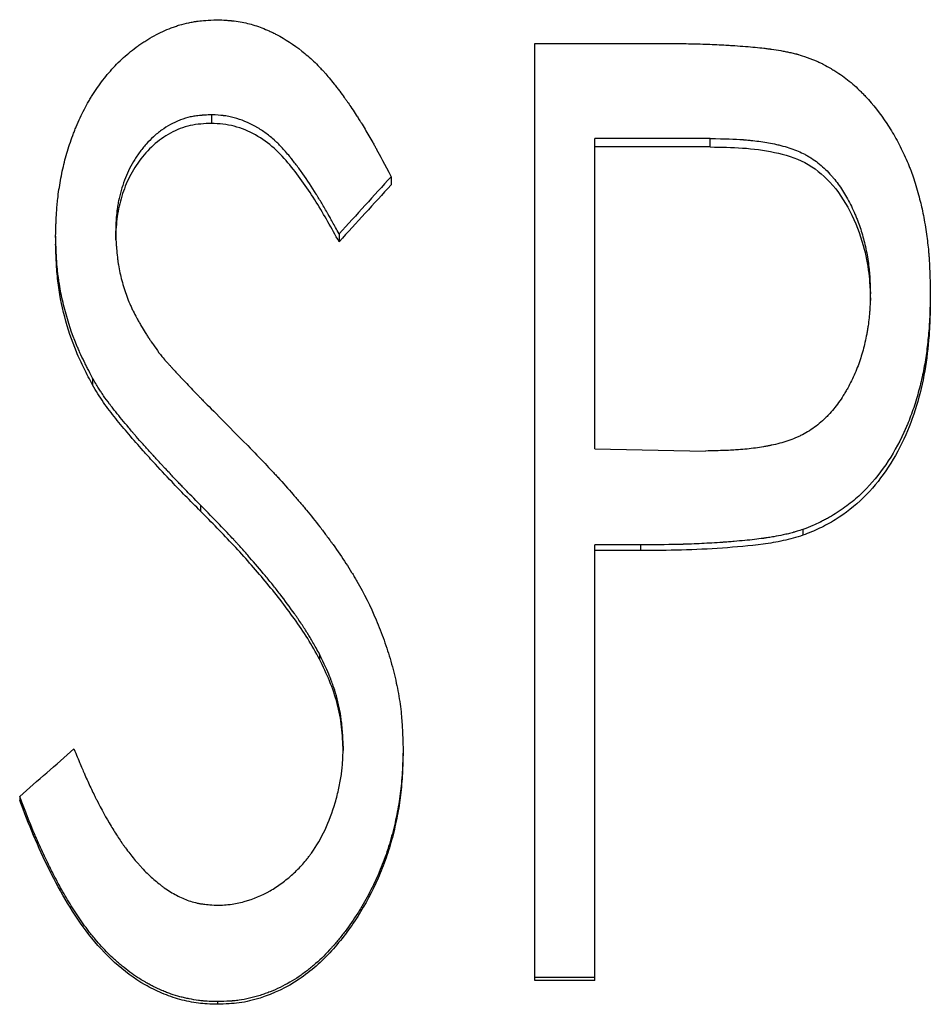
# Model space of a CAD drawing. Header units: millimetres. Extents: x -150 to 245, y -74 to 150.
# Tile 15 of 20: x 7 to 16, y 4 to 13. Entities that reach past the tile are written whole.
import ezdxf

# ---------------------------------------------------------------- set-up
doc = ezdxf.new("R2010")
doc.units = ezdxf.units.MM

msp = doc.modelspace()

# ---------------------------------------------------------------- linework, layer by layer
at = {"color": 7, "linetype": 'Continuous', "lineweight": 25}
for p, q in [((12, 13.0206), (13.2133, 13.0206)), ((12, 3.9981), (12, 13.0206)), ((8.8846, 12.3338), (8.8846, 12.251)), ((13.6893, 12.1046), (12.5769, 12.1046)), ((12.5769, 9.1154), (12.5769, 12.1046)), ((13.6893, 12.0234), (13.6893, 12.1046)), ((13.6893, 12.0234), (12.5769, 12.0234)), ((10.6154, 11.7373), (10.6154, 11.6586)), ((7.9615, 11.2011), (7.9615, 11.1259)), ((7.3846, 11.1634), (7.3846, 11.0885)), ((10.1142, 11.1867), (10.1142, 11.1117)), ((15.8077, 10.6212), (15.8077, 10.5499)), ((15.2308, 10.5463), (15.2308, 10.6176)), ((7.7398, 9.7977), (7.7398, 9.7319)), ((12.5769, 9.1154), (13.6424, 9.0955)), ((8.78, 8.5747), (8.78, 8.5171)), ((14.5817, 8.3403), (14.5817, 8.2843)), ((13.0168, 8.1923), (12.5769, 8.1923)), ((12.5769, 3.9981), (12.5769, 8.1923)), ((13.0168, 8.1923), (13.0168, 8.1374)), ((13.0168, 8.1374), (12.5769, 8.1374)), ((9.9267, 7.138), (9.9267, 7.0901)), ((10.1538, 6.2522), (10.1538, 6.2102)), ((10.7308, 6.2395), (10.7308, 6.1977)), ((7.0385, 5.7692), (7.0385, 5.7304)), ((12.5769, 4.0251), (12, 4.0251)), ((12.5769, 3.9981), (12, 3.9981)), ((8.9423, 3.7931), (8.9423, 3.7676))]:
    msp.add_line(p, q, dxfattribs=at)
for points, knots in [([(7.3846, 11.1634), (7.3856, 11.2035), (7.3866, 11.2385), (7.388, 11.2835), (7.3885, 11.2973), (7.3892, 11.3161), (7.3895, 11.322), (7.3899, 11.3304), (7.39, 11.3332), (7.3902, 11.3372), (7.3902, 11.3385), (7.3903, 11.3411), (7.3904, 11.3416), (7.392, 11.3754), (7.394, 11.4062), (7.3976, 11.4511), (7.3989, 11.4659), (7.4018, 11.4949), (7.4032, 11.5082), (7.4119, 11.5829), (7.4208, 11.6423), (7.4422, 11.7604), (7.455, 11.82), (7.4835, 11.9348), (7.5001, 11.992), (7.5285, 12.0773), (7.5386, 12.1057), (7.5546, 12.1481), (7.5601, 12.1623), (7.5713, 12.1905), (7.5769, 12.2041), (7.6076, 12.2773), (7.6337, 12.3332), (7.6751, 12.4131), (7.6893, 12.439), (7.7111, 12.4769), (7.7184, 12.4894), (7.7333, 12.514), (7.7403, 12.5252), (7.7815, 12.5898), (7.8165, 12.6391), (7.8724, 12.7096), (7.8916, 12.7325), (7.9311, 12.7772), (7.9506, 12.7982), (8.0152, 12.864), (8.0601, 12.9048), (8.1302, 12.9614), (8.1539, 12.9795), (8.1903, 13.0055), (8.2025, 13.014), (8.221, 13.0264), (8.2272, 13.0305), (8.2397, 13.0386), (8.2454, 13.0422), (8.3069, 13.0809), (8.3615, 13.1107), (8.4432, 13.1486), (8.4705, 13.1601), (8.5113, 13.1757), (8.525, 13.1806), (8.5522, 13.1898), (8.5649, 13.1939), (8.6083, 13.2068), (8.6375, 13.2142), (8.6818, 13.2235), (8.6966, 13.2263), (8.7189, 13.2301), (8.7264, 13.2312), (8.7376, 13.2329), (8.7414, 13.2334), (8.747, 13.2342), (8.7488, 13.2344), (8.7526, 13.2349), (8.7551, 13.2353), (8.7961, 13.2404), (8.8563, 13.2451), (8.9369, 13.2493)], [0, 0, 0, 0, 0.03125, 0.03125, 0.046875, 0.046875, 0.054688, 0.054688, 0.058594, 0.058594, 0.060547, 0.060547, 0.0625, 0.0625, 0.09375, 0.09375, 0.109375, 0.109375, 0.125, 0.125, 0.1875, 0.1875, 0.25, 0.25, 0.3125, 0.3125, 0.34375, 0.34375, 0.359375, 0.359375, 0.375, 0.375, 0.4375, 0.4375, 0.46875, 0.46875, 0.484375, 0.484375, 0.5, 0.5, 0.5625, 0.5625, 0.59375, 0.59375, 0.625, 0.625, 0.6875, 0.6875, 0.71875, 0.71875, 0.734375, 0.734375, 0.742188, 0.742188, 0.75, 0.75, 0.8125, 0.8125, 0.84375, 0.84375, 0.859375, 0.859375, 0.875, 0.875, 0.90625, 0.90625, 0.921875, 0.921875, 0.929688, 0.929688, 0.933594, 0.933594, 0.935547, 0.935547, 0.9375, 0.9375, 1, 1, 1, 1]), ([(8.9369, 13.2493), (8.9701, 13.2477), (8.9991, 13.246), (9.0364, 13.2435), (9.0478, 13.2427), (9.0633, 13.2414), (9.0682, 13.241), (9.0752, 13.2403), (9.0775, 13.2401), (9.0808, 13.2398), (9.0819, 13.2397), (9.084, 13.2395), (9.0845, 13.2395), (9.1378, 13.234), (9.1874, 13.2255), (9.2793, 13.2028), (9.3255, 13.1881), (9.395, 13.1613), (9.4182, 13.1515), (9.4531, 13.1356), (9.4647, 13.1301), (9.4822, 13.1216), (9.4881, 13.1187), (9.4997, 13.1128), (9.5061, 13.1095), (9.5966, 13.0621), (9.6779, 13.0091), (9.7941, 12.917), (9.8319, 12.8842), (9.887, 12.8319), (9.9052, 12.8139), (9.9321, 12.7861), (9.941, 12.7767), (9.9542, 12.7625), (9.9586, 12.7577), (9.9652, 12.7504), (9.9674, 12.748), (9.9718, 12.7432), (9.9745, 12.7401), (10.0018, 12.7095), (10.0325, 12.6724), (10.0774, 12.6155), (10.0868, 12.6035), (10.1041, 12.5811), (10.1124, 12.5703), (10.1364, 12.5388), (10.1511, 12.5192), (10.1712, 12.4917), (10.1776, 12.4829), (10.1896, 12.4659), (10.195, 12.4583), (10.2126, 12.4328), (10.2251, 12.4144), (10.2515, 12.3746), (10.2654, 12.3532), (10.2873, 12.319), (10.2948, 12.3072), (10.3063, 12.289), (10.3102, 12.2828), (10.3161, 12.2734), (10.3181, 12.2703), (10.3221, 12.2639), (10.3245, 12.26), (10.3514, 12.2168), (10.3766, 12.1751), (10.414, 12.1108), (10.4264, 12.089), (10.4449, 12.0561), (10.4511, 12.045), (10.4603, 12.0283), (10.4634, 12.0227), (10.468, 12.0143), (10.4696, 12.0115), (10.4719, 12.0073), (10.4726, 12.0059), (10.4742, 12.0031), (10.4752, 12.0011), (10.5053, 11.9458), (10.5519, 11.8581), (10.6154, 11.7373)], [0, 0, 0, 0, 0.03125, 0.03125, 0.046875, 0.046875, 0.054688, 0.054688, 0.058594, 0.058594, 0.060547, 0.060547, 0.0625, 0.0625, 0.125, 0.125, 0.1875, 0.1875, 0.21875, 0.21875, 0.234375, 0.234375, 0.242188, 0.242188, 0.25, 0.25, 0.375, 0.375, 0.4375, 0.4375, 0.46875, 0.46875, 0.484375, 0.484375, 0.492188, 0.492188, 0.496094, 0.496094, 0.5, 0.5, 0.5625, 0.5625, 0.578125, 0.578125, 0.59375, 0.59375, 0.625, 0.625, 0.640625, 0.640625, 0.65625, 0.65625, 0.6875, 0.6875, 0.71875, 0.71875, 0.734375, 0.734375, 0.742188, 0.742188, 0.746094, 0.746094, 0.75, 0.75, 0.8125, 0.8125, 0.84375, 0.84375, 0.859375, 0.859375, 0.867188, 0.867188, 0.871094, 0.871094, 0.873047, 0.873047, 0.875, 0.875, 1, 1, 1, 1]), ([(13.2133, 13.0206), (13.2881, 13.0205), (13.3551, 13.0201), (13.444, 13.019), (13.4716, 13.0185), (13.5102, 13.0178), (13.5226, 13.0175), (13.5405, 13.017), (13.5463, 13.0169), (13.5548, 13.0167), (13.5577, 13.0166), (13.5618, 13.0164), (13.5632, 13.0164), (13.566, 13.0163), (13.5667, 13.0163), (13.6324, 13.0143), (13.6938, 13.0119), (13.7825, 13.0077), (13.8116, 13.0062), (13.8543, 13.0038), (13.8684, 13.0029), (13.8893, 13.0017), (13.8962, 13.0012), (13.9066, 13.0006), (13.91, 13.0003), (13.9152, 13), (13.9169, 12.9999), (13.9203, 12.9997), (13.9215, 12.9996), (13.9969, 12.9945), (14.063, 12.9893), (14.1515, 12.9808), (14.1791, 12.9779), (14.218, 12.9733), (14.2305, 12.9718), (14.2486, 12.9694), (14.2545, 12.9687), (14.2633, 12.9675), (14.2661, 12.9671), (14.2718, 12.9663), (14.2736, 12.966), (14.3084, 12.961), (14.3384, 12.9562), (14.3822, 12.9486), (14.3965, 12.946), (14.4178, 12.9419), (14.4248, 12.9405), (14.4387, 12.9377), (14.4446, 12.9365), (14.468, 12.9316), (14.483, 12.9282), (14.5045, 12.9229), (14.5116, 12.9211), (14.5219, 12.9183), (14.5253, 12.9174), (14.532, 12.9155), (14.5363, 12.9143), (14.5575, 12.9081), (14.5857, 12.8991), (14.6232, 12.8866)], [0, 0, 0, 0, 0.125, 0.125, 0.1875, 0.1875, 0.21875, 0.21875, 0.234375, 0.234375, 0.242188, 0.242188, 0.246094, 0.246094, 0.25, 0.25, 0.375, 0.375, 0.4375, 0.4375, 0.46875, 0.46875, 0.484375, 0.484375, 0.492188, 0.492188, 0.496094, 0.496094, 0.5, 0.5, 0.625, 0.625, 0.6875, 0.6875, 0.71875, 0.71875, 0.734375, 0.734375, 0.742188, 0.742188, 0.75, 0.75, 0.8125, 0.8125, 0.84375, 0.84375, 0.859375, 0.859375, 0.875, 0.875, 0.90625, 0.90625, 0.921875, 0.921875, 0.929688, 0.929688, 0.9375, 0.9375, 1, 1, 1, 1]), ([(14.6232, 12.8866), (14.6578, 12.873), (14.6881, 12.8606), (14.7272, 12.8437), (14.7392, 12.8383), (14.7555, 12.8307), (14.7607, 12.8283), (14.7681, 12.8247), (14.7705, 12.8235), (14.7752, 12.8212), (14.7767, 12.8205), (14.8034, 12.8069), (14.8274, 12.7936), (14.864, 12.7718), (14.8763, 12.7642), (14.901, 12.7485), (14.9142, 12.7398), (14.9726, 12.7003), (15.0175, 12.6661), (15.0819, 12.6109), (15.1029, 12.5918), (15.1337, 12.5622), (15.1439, 12.5522), (15.164, 12.5318), (15.1745, 12.5208), (15.2574, 12.4319), (15.3254, 12.3453), (15.4187, 12.2042), (15.4484, 12.1553), (15.4908, 12.0791), (15.5045, 12.0532), (15.5313, 12.0006), (15.544, 11.9747), (15.5702, 11.9183), (15.5822, 11.8912), (15.5987, 11.8521), (15.6039, 11.8393), (15.6139, 11.8143), (15.6189, 11.8014), (15.6314, 11.7675), (15.64, 11.7427), (15.6575, 11.6889), (15.6667, 11.6589), (15.6933, 11.568), (15.7078, 11.5141), (15.7311, 11.4151), (15.7421, 11.3604), (15.7635, 11.2357), (15.7724, 11.1764), (15.7831, 11.0921), (15.7862, 11.0648), (15.7903, 11.025), (15.7915, 11.0119), (15.7932, 10.9926), (15.7937, 10.9862), (15.7945, 10.9767), (15.7947, 10.9735), (15.7952, 10.9672), (15.7955, 10.9634), (15.8011, 10.8847), (15.8051, 10.7715), (15.8077, 10.6212)], [0, 0, 0, 0, 0.03125, 0.03125, 0.046875, 0.046875, 0.054688, 0.054688, 0.058594, 0.058594, 0.0625, 0.0625, 0.09375, 0.09375, 0.109375, 0.109375, 0.125, 0.125, 0.1875, 0.1875, 0.21875, 0.21875, 0.234375, 0.234375, 0.25, 0.25, 0.375, 0.375, 0.4375, 0.4375, 0.46875, 0.46875, 0.5, 0.5, 0.53125, 0.53125, 0.546875, 0.546875, 0.5625, 0.5625, 0.59375, 0.59375, 0.625, 0.625, 0.6875, 0.6875, 0.75, 0.75, 0.8125, 0.8125, 0.84375, 0.84375, 0.859375, 0.859375, 0.867188, 0.867188, 0.871094, 0.871094, 0.875, 0.875, 1, 1, 1, 1]), ([(8.8846, 12.3338), (8.8619, 12.3327), (8.8421, 12.3316), (8.8166, 12.3301), (8.8088, 12.3295), (8.7981, 12.3287), (8.7948, 12.3285), (8.79, 12.3281), (8.7884, 12.328), (8.7854, 12.3277), (8.7849, 12.3277), (8.7637, 12.3257), (8.7459, 12.3236), (8.7122, 12.3186), (8.6971, 12.3158), (8.65, 12.3052), (8.6185, 12.2956), (8.5709, 12.2773), (8.5551, 12.2705), (8.5232, 12.2557), (8.5063, 12.2472), (8.4611, 12.2227), (8.4321, 12.2046), (8.3907, 12.1751), (8.3772, 12.1648), (8.3508, 12.1435), (8.3372, 12.1316), (8.3019, 12.0992), (8.2789, 12.0757), (8.2452, 12.0376), (8.2341, 12.0245), (8.2121, 11.9972), (8.2008, 11.9825), (8.1698, 11.9404), (8.1507, 11.9118), (8.1158, 11.8537), (8.0996, 11.8232), (8.0719, 11.765), (8.0591, 11.7346), (8.0354, 11.671), (8.0243, 11.637), (8.0051, 11.5701), (7.9969, 11.5367), (7.9869, 11.4869), (7.9839, 11.4703), (7.9799, 11.4455), (7.9787, 11.4373), (7.977, 11.4249), (7.9764, 11.4207), (7.9756, 11.4146), (7.9754, 11.4125), (7.9749, 11.4084), (7.9746, 11.4057), (7.9692, 11.3594), (7.9649, 11.2917), (7.9615, 11.2011)], [0, 0, 0, 0, 0.03125, 0.03125, 0.046875, 0.046875, 0.054688, 0.054688, 0.058594, 0.058594, 0.0625, 0.0625, 0.09375, 0.09375, 0.125, 0.125, 0.1875, 0.1875, 0.21875, 0.21875, 0.25, 0.25, 0.3125, 0.3125, 0.34375, 0.34375, 0.375, 0.375, 0.4375, 0.4375, 0.46875, 0.46875, 0.5, 0.5, 0.5625, 0.5625, 0.625, 0.625, 0.6875, 0.6875, 0.75, 0.75, 0.8125, 0.8125, 0.84375, 0.84375, 0.859375, 0.859375, 0.867188, 0.867188, 0.871094, 0.871094, 0.875, 0.875, 1, 1, 1, 1]), ([(10.1142, 11.1867), (10.0903, 11.2299), (10.0695, 11.2676), (10.0426, 11.3159), (10.0343, 11.3306), (10.0231, 11.3506), (10.0195, 11.357), (10.0145, 11.3659), (10.0128, 11.3688), (10.0104, 11.3731), (10.0097, 11.3745), (10.0081, 11.3772), (10.0079, 11.3776), (9.9863, 11.4156), (9.9668, 11.4494), (9.9386, 11.4969), (9.9294, 11.5123), (9.9159, 11.5345), (9.9115, 11.5418), (9.9049, 11.5525), (9.9027, 11.5561), (9.8983, 11.5631), (9.8967, 11.5657), (9.8506, 11.6396), (9.8077, 11.7044), (9.744, 11.7946), (9.7228, 11.8235), (9.6913, 11.8651), (9.6808, 11.8787), (9.6651, 11.8986), (9.6599, 11.9051), (9.6521, 11.9149), (9.6495, 11.9181), (9.6456, 11.9229), (9.6443, 11.9245), (9.6417, 11.9277), (9.6408, 11.9288), (9.6117, 11.9642), (9.5855, 11.9943), (9.5477, 12.0345), (9.5354, 12.0472), (9.5173, 12.0649), (9.5113, 12.0706), (9.5025, 12.0788), (9.4995, 12.0815), (9.4937, 12.0868), (9.4915, 12.0887), (9.459, 12.1174), (9.4296, 12.141), (9.3848, 12.1732), (9.3697, 12.1835), (9.3469, 12.1981), (9.3393, 12.2029), (9.3239, 12.2121), (9.3169, 12.2163), (9.2417, 12.2588), (9.1736, 12.287), (9.0868, 12.31), (9.0691, 12.314), (9.0418, 12.3191), (9.0327, 12.3206), (9.0187, 12.3227), (9.0141, 12.3233), (9.007, 12.3243), (9.0047, 12.3245), (9, 12.3251), (8.9968, 12.3255), (8.9709, 12.3284), (8.9341, 12.3311), (8.8846, 12.3338)], [0, 0, 0, 0, 0.0625, 0.0625, 0.09375, 0.09375, 0.109375, 0.109375, 0.117188, 0.117188, 0.121094, 0.121094, 0.125, 0.125, 0.1875, 0.1875, 0.21875, 0.21875, 0.234375, 0.234375, 0.242188, 0.242188, 0.25, 0.25, 0.375, 0.375, 0.4375, 0.4375, 0.46875, 0.46875, 0.484375, 0.484375, 0.492188, 0.492188, 0.496094, 0.496094, 0.5, 0.5, 0.5625, 0.5625, 0.59375, 0.59375, 0.609375, 0.609375, 0.617188, 0.617188, 0.625, 0.625, 0.6875, 0.6875, 0.71875, 0.71875, 0.734375, 0.734375, 0.75, 0.75, 0.875, 0.875, 0.90625, 0.90625, 0.921875, 0.921875, 0.929688, 0.929688, 0.933594, 0.933594, 0.9375, 0.9375, 1, 1, 1, 1]), ([(8.8846, 12.251), (8.8506, 12.2494), (8.7825, 12.2462), (8.6471, 12.2278), (8.4871, 12.1639), (8.3199, 12.0453), (8.1858, 11.8914), (8.0796, 11.7178), (8.01, 11.527), (7.9687, 11.3282), (7.9639, 11.1934), (7.9615, 11.1259)], [0, 0, 0, 0, 0.062586, 0.1251316, 0.2499198, 0.3747807, 0.4997736, 0.6247628, 0.7498095, 0.8748514, 1, 1, 1, 1]), ([(10.1142, 11.1117), (10.0786, 11.1758), (10.0075, 11.304), (9.8582, 11.5563), (9.6911, 11.7981), (9.4933, 12.0164), (9.3128, 12.1459), (9.1413, 12.219), (8.9954, 12.2453), (8.9216, 12.2491), (8.8846, 12.251)], [0, 0, 0, 0, 0.125118, 0.250227, 0.500303, 0.625277, 0.750172, 0.874951, 0.93745, 1, 1, 1, 1]), ([(13.6893, 12.1046), (13.8273, 12.1033), (13.9307, 12.1), (14.0004, 12.0947), (14.0027, 12.0945), (14.006, 12.0942), (14.0077, 12.0941), (14.0126, 12.0937), (14.016, 12.0934), (14.0259, 12.0926), (14.0325, 12.092), (14.0522, 12.0902), (14.0653, 12.0889), (14.1045, 12.0848), (14.1303, 12.0816), (14.2071, 12.071), (14.2573, 12.0624), (14.3126, 12.051), (14.3207, 12.0493), (14.3346, 12.0462), (14.3415, 12.0447), (14.3621, 12.0398), (14.3756, 12.0364), (14.4152, 12.0259), (14.4406, 12.0182), (14.5138, 11.9934), (14.5585, 11.9744), (14.6093, 11.9476), (14.6211, 11.9411), (14.6427, 11.9284), (14.6534, 11.9218), (14.6851, 11.9012), (14.7057, 11.8864), (14.7663, 11.8389), (14.8049, 11.8031), (14.8461, 11.758), (14.8494, 11.7544), (14.8571, 11.7456), (14.8609, 11.7412), (14.8724, 11.7278), (14.88, 11.7187), (14.9023, 11.6908), (14.9169, 11.6715), (14.9593, 11.6115), (14.986, 11.5687), (15.0364, 11.4773), (15.0601, 11.4287), (15.0877, 11.3645), (15.0932, 11.3514), (15.1038, 11.325), (15.1092, 11.3113), (15.1219, 11.2777), (15.1299, 11.2548), (15.1528, 11.1842), (15.1664, 11.1349), (15.1903, 11.0317), (15.2009, 10.9764), (15.2125, 10.899), (15.2157, 10.8734), (15.2197, 10.8354), (15.2209, 10.8227), (15.2225, 10.8039), (15.2231, 10.7965), (15.2237, 10.7878), (15.224, 10.7833), (15.2267, 10.7399), (15.2289, 10.6863), (15.2308, 10.6176)], [0, 0, 0, 0, 0.125, 0.125, 0.126953, 0.126953, 0.128906, 0.128906, 0.132812, 0.132812, 0.140625, 0.140625, 0.15625, 0.15625, 0.1875, 0.1875, 0.25, 0.25, 0.257812, 0.257812, 0.265625, 0.265625, 0.28125, 0.28125, 0.3125, 0.3125, 0.375, 0.375, 0.390625, 0.390625, 0.40625, 0.40625, 0.4375, 0.4375, 0.5, 0.5, 0.507812, 0.507812, 0.515625, 0.515625, 0.53125, 0.53125, 0.5625, 0.5625, 0.625, 0.625, 0.6875, 0.6875, 0.703125, 0.703125, 0.71875, 0.71875, 0.75, 0.75, 0.8125, 0.8125, 0.875, 0.875, 0.90625, 0.90625, 0.921875, 0.921875, 0.929688, 0.929688, 0.9375, 0.9375, 1, 1, 1, 1]), ([(13.6893, 12.0234), (13.7928, 12.0221), (13.9998, 12.0196), (14.3072, 11.9796), (14.6082, 11.891), (14.8618, 11.6871), (15.0467, 11.4054), (15.163, 11.1034), (15.2115, 10.8582), (15.2271, 10.6812), (15.2295, 10.5938), (15.2308, 10.5463)], [0, 0, 0, 0, 0.125219, 0.250383, 0.375197, 0.499805, 0.637078, 0.782583, 0.893124, 0.94185, 1, 1, 1, 1]), ([(7.9615, 11.2011), (7.9633, 11.1663), (7.9649, 11.1359), (7.9673, 11.0968), (7.968, 11.0848), (7.9691, 11.0686), (7.9695, 11.0634), (7.97, 11.0561), (7.9702, 11.0537), (7.9705, 11.0503), (7.9706, 11.0491), (7.9707, 11.0469), (7.9708, 11.0465), (7.9732, 11.016), (7.9758, 10.9887), (7.9804, 10.9498), (7.982, 10.9371), (7.9845, 10.9187), (7.9854, 10.9127), (7.9872, 10.9007), (7.9881, 10.8954), (7.9975, 10.8381), (8.0084, 10.7875), (8.0285, 10.7118), (8.0358, 10.6866), (8.0517, 10.6364), (8.0605, 10.6108), (8.0786, 10.5619), (8.0882, 10.5377), (8.1038, 10.5016), (8.1091, 10.4897), (8.1174, 10.4719), (8.1202, 10.4659), (8.1259, 10.4541), (8.1291, 10.4475), (8.1421, 10.4215), (8.1534, 10.3996), (8.1721, 10.3651), (8.1786, 10.3533), (8.1922, 10.3292), (8.1997, 10.316), (8.2201, 10.2807), (8.2338, 10.2578), (8.2546, 10.2245), (8.2615, 10.2135), (8.272, 10.1973), (8.2755, 10.192), (8.2807, 10.184), (8.2824, 10.1814), (8.2859, 10.1761), (8.2882, 10.1727), (8.3089, 10.142), (8.339, 10.0991), (8.3798, 10.0423)], [0, 0, 0, 0, 0.0625, 0.0625, 0.09375, 0.09375, 0.109375, 0.109375, 0.117188, 0.117188, 0.121094, 0.121094, 0.125, 0.125, 0.1875, 0.1875, 0.21875, 0.21875, 0.234375, 0.234375, 0.25, 0.25, 0.375, 0.375, 0.4375, 0.4375, 0.5, 0.5, 0.5625, 0.5625, 0.59375, 0.59375, 0.609375, 0.609375, 0.625, 0.625, 0.6875, 0.6875, 0.71875, 0.71875, 0.75, 0.75, 0.8125, 0.8125, 0.84375, 0.84375, 0.859375, 0.859375, 0.867188, 0.867188, 0.875, 0.875, 1, 1, 1, 1]), ([(7.7398, 9.7977), (7.7216, 9.833), (7.7058, 9.8639), (7.6856, 9.9037), (7.6794, 9.9159), (7.6711, 9.9326), (7.6685, 9.9378), (7.6648, 9.9453), (7.6636, 9.9478), (7.6618, 9.9513), (7.6613, 9.9525), (7.6601, 9.9548), (7.6599, 9.9552), (7.6445, 9.9867), (7.631, 10.0151), (7.6125, 10.0557), (7.6066, 10.0689), (7.5953, 10.0946), (7.5902, 10.1064), (7.5417, 10.2231), (7.5043, 10.3357), (7.4565, 10.5189), (7.443, 10.5786), (7.4263, 10.6661), (7.4213, 10.6949), (7.4148, 10.7376), (7.4127, 10.7518), (7.409, 10.7799), (7.4071, 10.7947), (7.4027, 10.834), (7.4, 10.8619), (7.3964, 10.9063), (7.3953, 10.9216), (7.3938, 10.945), (7.3933, 10.953), (7.3926, 10.965), (7.3924, 10.9691), (7.392, 10.9752), (7.3919, 10.9772), (7.3917, 10.9813), (7.3916, 10.9842), (7.3894, 11.0249), (7.3871, 11.0842), (7.3846, 11.1634)], [0, 0, 0, 0, 0.0625, 0.0625, 0.09375, 0.09375, 0.109375, 0.109375, 0.117188, 0.117188, 0.121094, 0.121094, 0.125, 0.125, 0.1875, 0.1875, 0.21875, 0.21875, 0.25, 0.25, 0.5, 0.5, 0.625, 0.625, 0.6875, 0.6875, 0.71875, 0.71875, 0.75, 0.75, 0.8125, 0.8125, 0.84375, 0.84375, 0.859375, 0.859375, 0.867188, 0.867188, 0.871094, 0.871094, 0.875, 0.875, 1, 1, 1, 1]), ([(7.7398, 9.7319), (7.7125, 9.7845), (7.6579, 9.8896), (7.5575, 10.1041), (7.4657, 10.3859), (7.4075, 10.6762), (7.3903, 10.9117), (7.3865, 11.0295), (7.3846, 11.0885)], [0, 0, 0, 0, 0.125054, 0.250091, 0.500003, 0.749909, 0.874946, 1, 1, 1, 1]), ([(15.8077, 10.6212), (15.8065, 10.5445), (15.8051, 10.4822), (15.8031, 10.4223), (15.8027, 10.4112), (15.8022, 10.3985), (15.8021, 10.396), (15.8019, 10.3911), (15.8017, 10.3875), (15.8012, 10.3766), (15.8009, 10.3694), (15.7998, 10.3477), (15.7989, 10.3334), (15.7972, 10.3047), (15.7963, 10.2912), (15.7908, 10.2164), (15.7851, 10.1579), (15.7747, 10.0722), (15.7709, 10.044), (15.7627, 9.9882), (15.7585, 9.9616), (15.7437, 9.8772), (15.7322, 9.821), (15.7123, 9.7369), (15.7053, 9.7089), (15.6904, 9.653), (15.6827, 9.6257), (15.6572, 9.5403), (15.6386, 9.4849), (15.6083, 9.404), (15.5978, 9.3774), (15.5814, 9.3381), (15.5758, 9.3251), (15.5673, 9.3057), (15.5645, 9.2992), (15.5587, 9.2864), (15.5561, 9.2806), (15.4501, 9.0504), (15.3207, 8.8612), (15.125, 8.6662), (15.0828, 8.6289), (15.0149, 8.5754), (14.9916, 8.558), (14.9554, 8.5325), (14.9431, 8.5241), (14.9182, 8.5075), (14.9051, 8.499), (14.8681, 8.4757), (14.8431, 8.4609), (14.8052, 8.44), (14.7925, 8.4333), (14.7734, 8.4234), (14.767, 8.4202), (14.7573, 8.4154), (14.7541, 8.4138), (14.7493, 8.4115), (14.7477, 8.4107), (14.7444, 8.4092), (14.7423, 8.4081), (14.706, 8.3908), (14.6528, 8.3684), (14.5817, 8.3403)], [0, 0, 0, 0, 0.0625, 0.0625, 0.078125, 0.078125, 0.082031, 0.082031, 0.085938, 0.085938, 0.09375, 0.09375, 0.109375, 0.109375, 0.125, 0.125, 0.1875, 0.1875, 0.21875, 0.21875, 0.25, 0.25, 0.3125, 0.3125, 0.34375, 0.34375, 0.375, 0.375, 0.4375, 0.4375, 0.46875, 0.46875, 0.484375, 0.484375, 0.492188, 0.492188, 0.5, 0.5, 0.75, 0.75, 0.8125, 0.8125, 0.84375, 0.84375, 0.859375, 0.859375, 0.875, 0.875, 0.90625, 0.90625, 0.921875, 0.921875, 0.929688, 0.929688, 0.933594, 0.933594, 0.935547, 0.935547, 0.9375, 0.9375, 1, 1, 1, 1]), ([(15.2308, 10.6176), (15.2289, 10.5471), (15.2269, 10.4943), (15.2247, 10.4581), (15.2245, 10.4558), (15.2243, 10.4524), (15.2242, 10.4508), (15.2239, 10.4457), (15.2236, 10.4424), (15.2229, 10.4323), (15.2224, 10.4256), (15.2208, 10.4057), (15.2195, 10.3925), (15.2155, 10.353), (15.2122, 10.3271), (15.2065, 10.2887), (15.2042, 10.2743), (15.1997, 10.2473), (15.1974, 10.234), (15.1899, 10.1941), (15.1845, 10.168), (15.1668, 10.0907), (15.1532, 10.0408), (15.1338, 9.9804), (15.1295, 9.9673), (15.1208, 9.9422), (15.1163, 9.9297), (15.1023, 9.8925), (15.0925, 9.868), (15.0611, 9.7952), (15.0378, 9.7478), (15.0058, 9.6898), (14.9984, 9.6769), (14.9844, 9.653), (14.9772, 9.6412), (14.9554, 9.6066), (14.9404, 9.5844), (14.8942, 9.52), (14.8616, 9.4804), (14.8229, 9.4395), (14.8177, 9.4341), (14.8081, 9.4244), (14.8032, 9.4195), (14.7887, 9.4053), (14.7788, 9.396), (14.7489, 9.369), (14.7284, 9.352), (14.6655, 9.3041), (14.6215, 9.2762), (14.564, 9.2464), (14.554, 9.2415), (14.5318, 9.2311), (14.5205, 9.2261), (14.4858, 9.2115), (14.4618, 9.2024), (14.3867, 9.1769), (14.3329, 9.1625), (14.2716, 9.1498), (14.2691, 9.1493), (14.2631, 9.148), (14.26, 9.1474), (14.2508, 9.1456), (14.2447, 9.1444), (14.2261, 9.1409), (14.2136, 9.1387), (14.1758, 9.1322), (14.15, 9.1283), (14.0713, 9.1175), (14.0168, 9.1118), (13.9585, 9.1074), (13.958, 9.1074), (13.9558, 9.1072), (13.9546, 9.1072), (13.9512, 9.1069), (13.9489, 9.1067), (13.9419, 9.1063), (13.937, 9.1059), (13.9221, 9.105), (13.9116, 9.1044), (13.8785, 9.1026), (13.8542, 9.1016), (13.7747, 9.0985), (13.713, 9.0969), (13.6424, 9.0955)], [0, 0, 0, 0, 0.0625, 0.0625, 0.064453, 0.064453, 0.066406, 0.066406, 0.070312, 0.070312, 0.078125, 0.078125, 0.09375, 0.09375, 0.125, 0.125, 0.140625, 0.140625, 0.15625, 0.15625, 0.1875, 0.1875, 0.25, 0.25, 0.265625, 0.265625, 0.28125, 0.28125, 0.3125, 0.3125, 0.375, 0.375, 0.390625, 0.390625, 0.40625, 0.40625, 0.4375, 0.4375, 0.5, 0.5, 0.507812, 0.507812, 0.515625, 0.515625, 0.53125, 0.53125, 0.5625, 0.5625, 0.625, 0.625, 0.640625, 0.640625, 0.65625, 0.65625, 0.6875, 0.6875, 0.75, 0.75, 0.753906, 0.753906, 0.757812, 0.757812, 0.765625, 0.765625, 0.78125, 0.78125, 0.8125, 0.8125, 0.875, 0.875, 0.876953, 0.876953, 0.878906, 0.878906, 0.882812, 0.882812, 0.890625, 0.890625, 0.90625, 0.90625, 0.9375, 0.9375, 1, 1, 1, 1]), ([(15.8077, 10.5499), (15.8067, 10.488), (15.8049, 10.3737), (15.793, 10.1454), (15.76, 9.8658), (15.681, 9.5309), (15.5599, 9.2049), (15.3906, 8.9037), (15.1709, 8.6357), (14.9447, 8.4595), (14.7428, 8.3478), (14.6354, 8.3054), (14.5817, 8.2843)], [0, 0, 0, 0, 0.067749, 0.125104, 0.250161, 0.375197, 0.500196, 0.628596, 0.750086, 0.874941, 0.937459, 1, 1, 1, 1]), ([(8.3798, 10.0423), (8.3998, 10.0165), (8.4165, 9.9957), (8.4316, 9.9781), (8.4332, 9.9763), (8.4363, 9.9727), (8.4363, 9.9727), (8.4387, 9.97), (8.441, 9.9674), (8.4503, 9.9573), (8.4594, 9.9473), (8.4774, 9.9275), (8.4842, 9.9201), (8.4991, 9.9038), (8.505, 9.8973), (8.523, 9.8778), (8.5337, 9.8661), (8.5526, 9.8455), (8.5608, 9.8367), (8.5712, 9.8255), (8.5744, 9.8221), (8.5786, 9.8175), (8.58, 9.8161), (8.5819, 9.814), (8.5825, 9.8134), (8.5834, 9.8124), (8.5837, 9.8121), (8.5842, 9.8115), (8.5841, 9.8117), (8.6281, 9.7651), (8.6676, 9.7236), (8.7211, 9.6677), (8.738, 9.6502), (8.7619, 9.6255), (8.7696, 9.6175), (8.7808, 9.606), (8.7845, 9.6022), (8.7899, 9.5966), (8.7917, 9.5948), (8.7944, 9.5921), (8.7953, 9.5911), (8.7971, 9.5893), (8.7986, 9.5878), (8.8317, 9.554), (8.9769, 9.4075), (9.2344, 9.1478)], [0, 0, 0, 0, 0.0625, 0.0625, 0.070312, 0.070312, 0.078125, 0.078125, 0.09375, 0.09375, 0.125, 0.125, 0.140625, 0.140625, 0.15625, 0.15625, 0.1875, 0.1875, 0.21875, 0.21875, 0.234375, 0.234375, 0.242188, 0.242188, 0.246094, 0.246094, 0.248047, 0.248047, 0.25, 0.25, 0.375, 0.375, 0.4375, 0.4375, 0.46875, 0.46875, 0.484375, 0.484375, 0.492188, 0.492188, 0.496094, 0.496094, 0.5, 0.5, 1, 1, 1, 1]), ([(8.78, 8.5747), (8.7169, 8.6381), (8.6678, 8.6877), (8.6283, 8.7283), (8.6241, 8.7326), (8.6162, 8.7407), (8.611, 8.7461), (8.5962, 8.7614), (8.586, 8.7721), (8.5538, 8.8059), (8.5305, 8.8306), (8.4928, 8.8709), (8.4798, 8.8849), (8.4647, 8.9012), (8.463, 8.903), (8.4596, 8.9067), (8.4569, 8.9096), (8.4499, 8.9171), (8.4453, 8.922), (8.432, 8.9364), (8.4236, 8.9455), (8.3833, 8.989), (8.3577, 9.0166), (8.3292, 9.0474), (8.3213, 9.0559), (8.312, 9.066), (8.3093, 9.0689), (8.3059, 9.0727), (8.306, 9.0726), (8.3002, 9.0788), (8.2974, 9.082), (8.2716, 9.1102), (8.249, 9.1352), (8.2045, 9.1854), (8.1825, 9.2104), (8.1555, 9.2418), (8.1498, 9.2484), (8.1373, 9.263), (8.1311, 9.2702), (8.1128, 9.2918), (8.1009, 9.3059), (8.0426, 9.375), (8.0005, 9.426), (7.9536, 9.4846), (7.9446, 9.496), (7.9314, 9.5128), (7.9258, 9.52), (7.915, 9.5338), (7.9098, 9.5407), (7.8838, 9.5751), (7.8642, 9.6021), (7.8414, 9.6353), (7.8369, 9.6419), (7.8281, 9.6551), (7.8254, 9.6592), (7.8147, 9.6757), (7.8069, 9.6879), (7.7815, 9.7284), (7.762, 9.7605), (7.7398, 9.7977)], [0, 0, 0, 0, 0.125, 0.125, 0.140625, 0.140625, 0.15625, 0.15625, 0.1875, 0.1875, 0.25, 0.25, 0.28125, 0.28125, 0.285156, 0.285156, 0.289062, 0.289062, 0.296875, 0.296875, 0.3125, 0.3125, 0.375, 0.375, 0.40625, 0.40625, 0.421875, 0.421875, 0.429688, 0.429688, 0.4375, 0.4375, 0.5, 0.5, 0.5625, 0.5625, 0.578125, 0.578125, 0.59375, 0.59375, 0.625, 0.625, 0.75, 0.75, 0.78125, 0.78125, 0.796875, 0.796875, 0.8125, 0.8125, 0.875, 0.875, 0.890625, 0.890625, 0.90625, 0.90625, 0.9375, 0.9375, 1, 1, 1, 1]), ([(8.78, 8.5171), (8.7307, 8.5663), (8.6379, 8.6587), (8.4863, 8.8176), (8.3513, 8.9624), (8.2115, 9.1145), (8.0913, 9.2538), (7.9629, 9.4076), (7.8419, 9.5633), (7.7741, 9.6753), (7.7398, 9.7319)], [0, 0, 0, 0, 0.130208, 0.244867, 0.410582, 0.50054, 0.631359, 0.75472, 0.87586, 1, 1, 1, 1]), ([(9.2344, 9.1478), (9.2972, 9.0829), (9.3527, 9.0251), (9.4249, 8.949), (9.4472, 8.9254), (9.4778, 8.8927), (9.4876, 8.8822), (9.5015, 8.8672), (9.5061, 8.8623), (9.5127, 8.8551), (9.5149, 8.8527), (9.5181, 8.8492), (9.5192, 8.848), (9.5213, 8.8457), (9.5218, 8.8452), (9.5759, 8.7861), (9.6252, 8.7312), (9.6943, 8.6521), (9.7165, 8.6264), (9.7486, 8.5886), (9.7591, 8.5761), (9.7745, 8.5577), (9.7796, 8.5516), (9.7897, 8.5394), (9.7942, 8.534), (9.8433, 8.4744), (9.8864, 8.4202), (9.9505, 8.3371), (9.9717, 8.309), (10.0034, 8.2665), (10.014, 8.2522), (10.0297, 8.2307), (10.035, 8.2236), (10.0455, 8.2092), (10.0503, 8.2024), (10.1007, 8.1327), (10.1422, 8.0724), (10.1996, 7.9845), (10.2179, 7.9556), (10.2441, 7.9129), (10.2527, 7.8988), (10.2652, 7.8777), (10.2693, 7.8708), (10.2775, 7.8568), (10.2811, 7.8505), (10.3544, 7.7231), (10.4161, 7.5988), (10.4978, 7.4057), (10.5233, 7.3402), (10.5587, 7.2402), (10.5701, 7.2067), (10.5919, 7.1389), (10.6021, 7.1057), (10.6329, 6.9998), (10.6505, 6.9302), (10.6728, 6.8275), (10.6795, 6.7935), (10.6915, 6.7261), (10.697, 6.6916), (10.7059, 6.6272), (10.7098, 6.5936), (10.7148, 6.5413), (10.7164, 6.5235), (10.7185, 6.4963), (10.7192, 6.4871), (10.7202, 6.4733), (10.7205, 6.4686), (10.7209, 6.4616), (10.7211, 6.4593), (10.7214, 6.4546), (10.7216, 6.4514), (10.7245, 6.4033), (10.7276, 6.3331), (10.7308, 6.2395)], [0, 0, 0, 0, 0.0625, 0.0625, 0.09375, 0.09375, 0.109375, 0.109375, 0.117188, 0.117188, 0.121094, 0.121094, 0.123047, 0.123047, 0.125, 0.125, 0.1875, 0.1875, 0.21875, 0.21875, 0.234375, 0.234375, 0.242188, 0.242188, 0.25, 0.25, 0.3125, 0.3125, 0.34375, 0.34375, 0.359375, 0.359375, 0.367188, 0.367188, 0.375, 0.375, 0.4375, 0.4375, 0.46875, 0.46875, 0.484375, 0.484375, 0.492188, 0.492188, 0.5, 0.5, 0.625, 0.625, 0.6875, 0.6875, 0.71875, 0.71875, 0.75, 0.75, 0.8125, 0.8125, 0.84375, 0.84375, 0.875, 0.875, 0.90625, 0.90625, 0.921875, 0.921875, 0.929688, 0.929688, 0.933594, 0.933594, 0.935547, 0.935547, 0.9375, 0.9375, 1, 1, 1, 1]), ([(9.9267, 7.138), (9.9028, 7.1815), (9.8813, 7.2199), (9.8526, 7.2699), (9.8436, 7.2853), (9.831, 7.3065), (9.827, 7.3133), (9.8211, 7.3229), (9.8192, 7.3261), (9.8155, 7.3322), (9.8141, 7.3344), (9.7937, 7.3672), (9.7739, 7.3978), (9.7419, 7.4457), (9.7308, 7.462), (9.7136, 7.4871), (9.7077, 7.4955), (9.6958, 7.5125), (9.6893, 7.5218), (9.6386, 7.5936), (9.5926, 7.6559), (9.5224, 7.7474), (9.4988, 7.7775), (9.4511, 7.837), (9.4275, 7.8659), (9.3535, 7.9545), (9.3035, 8.013), (9.2276, 8.0997), (9.2021, 8.1284), (9.1636, 8.1712), (9.1508, 8.1855), (9.1314, 8.2068), (9.125, 8.2139), (9.1153, 8.2245), (9.112, 8.228), (9.1072, 8.2333), (9.1056, 8.2351), (9.1023, 8.2386), (9.1003, 8.2409), (9.0231, 8.3248), (8.9168, 8.4357), (8.78, 8.5747)], [0, 0, 0, 0, 0.0625, 0.0625, 0.09375, 0.09375, 0.109375, 0.109375, 0.117188, 0.117188, 0.125, 0.125, 0.1875, 0.1875, 0.21875, 0.21875, 0.234375, 0.234375, 0.25, 0.25, 0.375, 0.375, 0.4375, 0.4375, 0.5, 0.5, 0.625, 0.625, 0.6875, 0.6875, 0.71875, 0.71875, 0.734375, 0.734375, 0.742188, 0.742188, 0.746094, 0.746094, 0.75, 0.75, 1, 1, 1, 1]), ([(9.9267, 7.0901), (9.8894, 7.1569), (9.8149, 7.2907), (9.6844, 7.4805), (9.5479, 7.6651), (9.4034, 7.8437), (9.2535, 8.017), (9.0487, 8.2445), (8.8875, 8.4081), (8.78, 8.5171)], [0, 0, 0, 0, 0.1249907, 0.2499821, 0.3759451, 0.4999817, 0.6250702, 0.7499957, 1, 1, 1, 1]), ([(14.5817, 8.3403), (14.5608, 8.3337), (14.5425, 8.3281), (14.5189, 8.321), (14.5117, 8.3188), (14.5019, 8.3159), (14.4987, 8.315), (14.4943, 8.3137), (14.4928, 8.3133), (14.49, 8.3125), (14.4893, 8.3123), (14.4721, 8.3075), (14.4566, 8.3033), (14.4326, 8.2974), (14.4246, 8.2955), (14.4082, 8.2917), (14.3989, 8.2897), (14.3625, 8.2818), (14.3318, 8.2759), (14.2832, 8.2674), (14.2666, 8.2647), (14.2411, 8.2607), (14.2325, 8.2594), (14.2195, 8.2575), (14.2151, 8.2569), (14.2085, 8.2559), (14.2063, 8.2556), (14.2019, 8.255), (14.199, 8.2546), (14.1454, 8.2472), (14.0868, 8.2403), (13.9887, 8.2308), (13.9543, 8.2277), (13.9002, 8.2232), (13.8817, 8.2218), (13.8534, 8.2196), (13.8439, 8.2189), (13.8294, 8.2178), (13.8246, 8.2175), (13.8148, 8.2168), (13.8092, 8.2164), (13.7379, 8.2114), (13.6716, 8.2074), (13.5731, 8.2026), (13.5405, 8.2011), (13.4918, 8.1993), (13.4756, 8.1987), (13.4514, 8.1979), (13.4433, 8.1976), (13.4312, 8.1973), (13.4272, 8.1971), (13.4192, 8.1969), (13.414, 8.1968), (13.3191, 8.1941), (13.1876, 8.1927), (13.0168, 8.1923)], [0, 0, 0, 0, 0.03125, 0.03125, 0.046875, 0.046875, 0.054688, 0.054688, 0.058594, 0.058594, 0.0625, 0.0625, 0.09375, 0.09375, 0.109375, 0.109375, 0.125, 0.125, 0.1875, 0.1875, 0.21875, 0.21875, 0.234375, 0.234375, 0.242188, 0.242188, 0.246094, 0.246094, 0.25, 0.25, 0.375, 0.375, 0.4375, 0.4375, 0.46875, 0.46875, 0.484375, 0.484375, 0.492188, 0.492188, 0.5, 0.5, 0.625, 0.625, 0.6875, 0.6875, 0.71875, 0.71875, 0.734375, 0.734375, 0.742188, 0.742188, 0.75, 0.75, 1, 1, 1, 1]), ([(14.5817, 8.2843), (14.5504, 8.2745), (14.4876, 8.255), (14.3599, 8.2239), (14.1327, 8.1867), (13.8051, 8.1588), (13.4112, 8.1385), (13.1483, 8.1377), (13.0168, 8.1374)], [0, 0, 0, 0, 0.062505, 0.125001, 0.249988, 0.499971, 0.749979, 1, 1, 1, 1]), ([(10.1538, 6.2522), (10.1518, 6.3035), (10.1495, 6.3484), (10.1457, 6.406), (10.1444, 6.4236), (10.1423, 6.4475), (10.1416, 6.4551), (10.1405, 6.4659), (10.1402, 6.4694), (10.1396, 6.4745), (10.1395, 6.4761), (10.1391, 6.4794), (10.139, 6.4803), (10.1343, 6.5205), (10.1285, 6.5583), (10.1178, 6.615), (10.1138, 6.6339), (10.1053, 6.6716), (10.1005, 6.691), (10.086, 6.7459), (10.0751, 6.7825), (10.0568, 6.8371), (10.0503, 6.8553), (10.0402, 6.8826), (10.0367, 6.8917), (10.0314, 6.9053), (10.0296, 6.9099), (10.0269, 6.9167), (10.026, 6.919), (10.0242, 6.9235), (10.0229, 6.9265), (10.0029, 6.9755), (9.9711, 7.0455), (9.9267, 7.138)], [0, 0, 0, 0, 0.125, 0.125, 0.1875, 0.1875, 0.21875, 0.21875, 0.234375, 0.234375, 0.242188, 0.242188, 0.25, 0.25, 0.375, 0.375, 0.4375, 0.4375, 0.5, 0.5, 0.625, 0.625, 0.6875, 0.6875, 0.71875, 0.71875, 0.734375, 0.734375, 0.742188, 0.742188, 0.75, 0.75, 1, 1, 1, 1]), ([(10.1538, 6.2102), (10.1507, 6.2867), (10.1444, 6.4397), (10.1008, 6.6657), (10.0266, 6.8834), (9.96, 7.0212), (9.9267, 7.0901)], [0, 0, 0, 0, 0.250059, 0.499971, 0.749917, 1, 1, 1, 1]), ([(7.5613, 6.2269), (7.5841, 6.1716), (7.6042, 6.1233), (7.6303, 6.0612), (7.6383, 6.0423), (7.6493, 6.0165), (7.6528, 6.0084), (7.6578, 5.9968), (7.6595, 5.993), (7.6618, 5.9876), (7.6626, 5.9858), (7.6641, 5.9822), (7.6645, 5.9815), (7.6846, 5.9355), (7.7036, 5.8936), (7.7322, 5.8327), (7.7418, 5.8127), (7.7562, 5.7833), (7.7609, 5.7735), (7.7681, 5.7591), (7.7705, 5.7543), (7.7754, 5.7447), (7.7773, 5.7409), (7.826, 5.645), (7.8719, 5.5614), (7.9412, 5.4462), (7.9643, 5.4095), (7.9991, 5.3569), (8.0107, 5.3398), (8.0281, 5.3147), (8.0339, 5.3065), (8.0426, 5.2943), (8.0455, 5.2903), (8.0513, 5.2822), (8.0537, 5.2789), (8.0845, 5.237), (8.1125, 5.2011), (8.1555, 5.1495), (8.17, 5.1326), (8.192, 5.1078), (8.1994, 5.0996), (8.2105, 5.0875), (8.2142, 5.0835), (8.2216, 5.0755), (8.2249, 5.072), (8.2626, 5.0323), (8.2961, 4.9999), (8.3465, 4.9556), (8.3634, 4.9415), (8.3886, 4.9216), (8.3971, 4.9151), (8.4097, 4.9056), (8.4139, 4.9025), (8.4224, 4.8964), (8.4259, 4.8939), (8.4702, 4.8627), (8.5097, 4.8385), (8.5689, 4.8073), (8.5887, 4.7977), (8.6282, 4.7803), (8.6471, 4.7728), (8.6885, 4.7583), (8.7097, 4.752), (8.7422, 4.744), (8.7532, 4.7416), (8.7698, 4.7384), (8.7754, 4.7374), (8.7838, 4.7359), (8.7866, 4.7355), (8.7923, 4.7346), (8.7961, 4.734), (8.8272, 4.7294), (8.8717, 4.7251), (8.9315, 4.7208)], [0, 0, 0, 0, 0.0625, 0.0625, 0.09375, 0.09375, 0.109375, 0.109375, 0.117188, 0.117188, 0.121094, 0.121094, 0.125, 0.125, 0.1875, 0.1875, 0.21875, 0.21875, 0.234375, 0.234375, 0.242188, 0.242188, 0.25, 0.25, 0.375, 0.375, 0.4375, 0.4375, 0.46875, 0.46875, 0.484375, 0.484375, 0.492188, 0.492188, 0.5, 0.5, 0.5625, 0.5625, 0.59375, 0.59375, 0.609375, 0.609375, 0.617188, 0.617188, 0.625, 0.625, 0.6875, 0.6875, 0.71875, 0.71875, 0.734375, 0.734375, 0.742188, 0.742188, 0.75, 0.75, 0.8125, 0.8125, 0.84375, 0.84375, 0.875, 0.875, 0.90625, 0.90625, 0.921875, 0.921875, 0.929688, 0.929688, 0.933594, 0.933594, 0.9375, 0.9375, 1, 1, 1, 1]), ([(8.9315, 4.7208), (8.9616, 4.7221), (8.9879, 4.7234), (9.0218, 4.7256), (9.0321, 4.7264), (9.0462, 4.7276), (9.0506, 4.728), (9.057, 4.7286), (9.059, 4.7288), (9.063, 4.7293), (9.0641, 4.7294), (9.1098, 4.7347), (9.1545, 4.7437), (9.2902, 4.782), (9.3732, 4.8166), (9.4878, 4.8828), (9.5251, 4.9072), (9.5798, 4.9473), (9.5978, 4.9612), (9.6334, 4.9903), (9.6516, 5.0059), (9.7019, 5.0514), (9.7337, 5.0835), (9.7787, 5.1343), (9.7933, 5.1517), (9.8144, 5.1784), (9.8214, 5.1874), (9.8351, 5.2057), (9.8423, 5.2156), (9.9462, 5.3623), (10.0223, 5.5239), (10.0835, 5.7323), (10.09, 5.7559), (10.1022, 5.8036), (10.1076, 5.826), (10.1224, 5.894), (10.1304, 5.9384), (10.138, 5.993), (10.1393, 6.0039), (10.1413, 6.0201), (10.1417, 6.0237), (10.1425, 6.0318), (10.1429, 6.036), (10.145, 6.0575), (10.1465, 6.0768), (10.1504, 6.1411), (10.1524, 6.1924), (10.1538, 6.2522)], [0, 0, 0, 0, 0.03125, 0.03125, 0.046875, 0.046875, 0.054688, 0.054688, 0.058594, 0.058594, 0.0625, 0.0625, 0.125, 0.125, 0.25, 0.25, 0.3125, 0.3125, 0.34375, 0.34375, 0.375, 0.375, 0.4375, 0.4375, 0.46875, 0.46875, 0.484375, 0.484375, 0.5, 0.5, 0.75, 0.75, 0.78125, 0.78125, 0.8125, 0.8125, 0.875, 0.875, 0.890625, 0.890625, 0.898438, 0.898438, 0.90625, 0.90625, 0.9375, 0.9375, 1, 1, 1, 1]), ([(10.7308, 6.2395), (10.7296, 6.193), (10.7284, 6.1523), (10.7266, 6.1), (10.726, 6.084), (10.7251, 6.0622), (10.7248, 6.0553), (10.7244, 6.0455), (10.7242, 6.0423), (10.724, 6.0377), (10.7239, 6.0362), (10.7238, 6.0332), (10.7237, 6.0325), (10.7198, 5.957), (10.714, 5.8871), (10.6983, 5.756), (10.6878, 5.6889), (10.668, 5.5861), (10.6608, 5.5515), (10.6489, 5.499), (10.6447, 5.4814), (10.6383, 5.4549), (10.6361, 5.446), (10.6316, 5.4282), (10.6292, 5.4187), (10.6098, 5.3437), (10.5897, 5.2774), (10.5553, 5.1786), (10.5431, 5.1457), (10.5173, 5.0803), (10.5041, 5.0485), (10.4601, 4.9483), (10.4291, 4.884), (10.3801, 4.7916), (10.3634, 4.7614), (10.3377, 4.7171), (10.329, 4.7025), (10.3158, 4.6808), (10.3114, 4.6737), (10.3025, 4.6594), (10.2984, 4.6529), (10.2546, 4.5841), (10.2142, 4.5258), (10.1511, 4.4423), (10.1297, 4.4152), (10.097, 4.3756), (10.086, 4.3625), (10.0694, 4.3432), (10.0638, 4.3368), (10.0527, 4.3241), (10.0476, 4.3184), (9.9917, 4.2563), (9.9408, 4.2057), (9.8625, 4.1367), (9.8361, 4.1148), (9.7961, 4.0838), (9.7827, 4.0737), (9.7624, 4.059), (9.7556, 4.0542), (9.742, 4.0447), (9.7358, 4.0404), (9.6692, 3.9956), (9.6084, 3.9605), (9.5147, 3.9151), (9.4831, 3.9012), (9.435, 3.882), (9.4189, 3.876), (9.3864, 3.8644), (9.371, 3.8592), (9.2843, 3.832), (9.2158, 3.8163), (9.1341, 3.8048), (9.1171, 3.8028), (9.0949, 3.8007), (9.0904, 3.8003), (9.0813, 3.7995), (9.0784, 3.7993), (9.0693, 3.7986), (9.0626, 3.7982), (9.0265, 3.796), (8.9888, 3.7945), (8.9423, 3.7931)], [0, 0, 0, 0, 0.03125, 0.03125, 0.046875, 0.046875, 0.054688, 0.054688, 0.058594, 0.058594, 0.060547, 0.060547, 0.0625, 0.0625, 0.125, 0.125, 0.1875, 0.1875, 0.21875, 0.21875, 0.234375, 0.234375, 0.242188, 0.242188, 0.25, 0.25, 0.3125, 0.3125, 0.34375, 0.34375, 0.375, 0.375, 0.4375, 0.4375, 0.46875, 0.46875, 0.484375, 0.484375, 0.492188, 0.492188, 0.5, 0.5, 0.5625, 0.5625, 0.59375, 0.59375, 0.609375, 0.609375, 0.617188, 0.617188, 0.625, 0.625, 0.6875, 0.6875, 0.71875, 0.71875, 0.734375, 0.734375, 0.742188, 0.742188, 0.75, 0.75, 0.8125, 0.8125, 0.84375, 0.84375, 0.859375, 0.859375, 0.875, 0.875, 0.9375, 0.9375, 0.953125, 0.953125, 0.957031, 0.957031, 0.960938, 0.960938, 0.96875, 0.96875, 1, 1, 1, 1]), ([(10.7308, 6.1977), (10.729, 6.1283), (10.7255, 5.9897), (10.709, 5.7841), (10.6761, 5.5785), (10.6301, 5.3759), (10.5692, 5.1745), (10.4663, 4.9165), (10.3028, 4.6083), (10.0516, 4.274), (9.74, 3.9921), (9.4228, 3.8391), (9.1882, 3.7836), (9.0496, 3.7708), (8.98, 3.7687), (8.9423, 3.7676)], [0, 0, 0, 0, 0.06257, 0.125131, 0.185934, 0.250256, 0.312312, 0.375363, 0.500385, 0.625391, 0.750219, 0.874935, 0.937437, 0.966075, 1, 1, 1, 1]), ([(8.9423, 3.7931), (8.9018, 3.7942), (8.8689, 3.7955), (8.8372, 3.7973), (8.8313, 3.7977), (8.8232, 3.7983), (8.8207, 3.7985), (8.8132, 3.7991), (8.8095, 3.7994), (8.7907, 3.8012), (8.7749, 3.803), (8.7306, 3.8089), (8.701, 3.8139), (8.6562, 3.8228), (8.6412, 3.826), (8.6187, 3.8312), (8.6112, 3.833), (8.5962, 3.8367), (8.5881, 3.8387), (8.5533, 3.8478), (8.525, 3.8565), (8.482, 3.8716), (8.4675, 3.8769), (8.4383, 3.8884), (8.4231, 3.8947), (8.3803, 3.9132), (8.3524, 3.9262), (8.3115, 3.9466), (8.2981, 3.9535), (8.2715, 3.9677), (8.2575, 3.9755), (8.1968, 4.0102), (8.148, 4.0422), (8.0746, 4.0964), (8.0501, 4.1156), (8.0133, 4.1459), (8.001, 4.1563), (7.9825, 4.1722), (7.9764, 4.1776), (7.9641, 4.1885), (7.9571, 4.1947), (7.9091, 4.2382), (7.8671, 4.2801), (7.8055, 4.3476), (7.7851, 4.3709), (7.7549, 4.407), (7.7448, 4.4192), (7.7249, 4.4441), (7.7144, 4.4574), (7.6676, 4.5182), (7.6317, 4.5679), (7.5633, 4.6689), (7.5302, 4.7211), (7.4691, 4.8244), (7.4393, 4.8771), (7.3957, 4.9577), (7.3814, 4.9848), (7.3602, 5.0259), (7.3532, 5.0396), (7.3392, 5.0672), (7.3319, 5.0819), (7.2994, 5.1478), (7.2736, 5.202), (7.2355, 5.2853), (7.2228, 5.3134), (7.2039, 5.356), (7.1976, 5.3703), (7.1883, 5.3919), (7.1851, 5.3992), (7.1804, 5.41), (7.1789, 5.4136), (7.1766, 5.4191), (7.1758, 5.4209), (7.1742, 5.4245), (7.1732, 5.4269), (7.1383, 5.5087), (7.0936, 5.6223), (7.0385, 5.7692)], [0, 0, 0, 0, 0.03125, 0.03125, 0.039062, 0.039062, 0.042969, 0.042969, 0.046875, 0.046875, 0.0625, 0.0625, 0.09375, 0.09375, 0.109375, 0.109375, 0.117188, 0.117188, 0.125, 0.125, 0.15625, 0.15625, 0.171875, 0.171875, 0.1875, 0.1875, 0.21875, 0.21875, 0.234375, 0.234375, 0.25, 0.25, 0.3125, 0.3125, 0.34375, 0.34375, 0.359375, 0.359375, 0.367188, 0.367188, 0.375, 0.375, 0.4375, 0.4375, 0.46875, 0.46875, 0.484375, 0.484375, 0.5, 0.5, 0.5625, 0.5625, 0.625, 0.625, 0.6875, 0.6875, 0.71875, 0.71875, 0.734375, 0.734375, 0.75, 0.75, 0.8125, 0.8125, 0.84375, 0.84375, 0.859375, 0.859375, 0.867188, 0.867188, 0.871094, 0.871094, 0.873047, 0.873047, 0.875, 0.875, 1, 1, 1, 1]), ([(8.9423, 3.7676), (8.9094, 3.7685), (8.8485, 3.7701), (8.7273, 3.7817), (8.58, 3.8105), (8.4073, 3.8713), (8.1891, 3.9795), (7.9435, 4.1629), (7.698, 4.4344), (7.4944, 4.7377), (7.3223, 5.0594), (7.1688, 5.3902), (7.0819, 5.617), (7.0385, 5.7304)], [0, 0, 0, 0, 0.033852, 0.062535, 0.125044, 0.187524, 0.250036, 0.374872, 0.499785, 0.624792, 0.749851, 0.874925, 1, 1, 1, 1])]:
    msp.add_open_spline(points, degree=3, knots=knots, dxfattribs=at)
for points in [[(10.6154, 11.7373), (10.4483, 11.5539), (10.2813, 11.3704), (10.1142, 11.1867)], [(10.6154, 11.6586), (10.4483, 11.4764), (10.2813, 11.2941), (10.1142, 11.1117)], [(7.0385, 5.7692), (7.2127, 5.9218), (7.387, 6.0743), (7.5613, 6.2269)]]:
    msp.add_open_spline(points, degree=3, dxfattribs=at)

doc.saveas('drawing.dxf')
